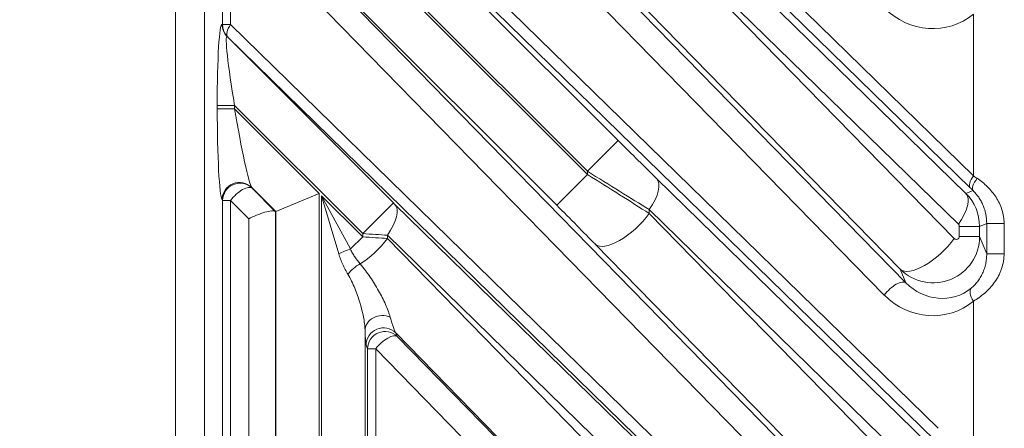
# Model space of a CAD drawing. Header units: millimetres. Extents: x 4 to 836, y 5 to 589.
# Tile 130 of 163: x 623 to 640, y 345 to 352. Entities that reach past the tile are written whole.
import ezdxf

# ---------------------------------------------------------------- set-up
doc = ezdxf.new("R2010")
doc.units = ezdxf.units.MM
doc.layers.add('1', color=7, linetype='Continuous', true_color=0xffffff)
doc.styles.add('ideas_simplex', font='simplex.shx')
doc.dimstyles.get("Standard").update_dxf_attribs({"dimtxt": 0.18, "dimasz": 0.18, "dimexe": 0.18, "dimexo": 0.0625, "dimgap": 0.09, "dimtad": 0, "dimtih": 1, "dimtoh": 1, "dimdec": 4, "dimzin": 0, "dimdsep": 46, "dimtxsty": 'Standard', "dimcen": 0.09, "dimadec": 0, "dimazin": 0, "dimtfac": 1, "dimtdec": 4, "dimtofl": 0, "dimtmove": 0, "dimatfit": 3, "dimfxl": 1, "dimtolj": 1, "dimtzin": 0, "dimarcsym": 0})

# ---------------------------------------------------------------- blocks, each defined once
blk = doc.blocks.new('_U6')
at = {"layer": '1', "color": 152, "lineweight": 13}
for p, q in [((707.915586, 361.359343), (604.33873, 361.359343)), ((696.641509, 245.904525), (604.338729, 245.904525))]:
    blk.add_line(p, q, dxfattribs=at)
at = {"layer": '1', "color": 27, "lineweight": 13}
blk.add_line((606.338729, 245.904525), (606.33873, 361.359343), dxfattribs=at)
at = {"layer": '1', "color": 87, "lineweight": 25}
for p, q in [((604.83873, 310.734434), (599.21373, 310.734434)), ((599.21373, 310.734434), (599.21373, 309.234434)), ((604.83873, 309.234434), (604.83873, 310.734434)), ((599.21373, 298.029434), (599.21373, 296.529434)), ((604.83873, 296.529434), (604.83873, 298.029434)), ((599.21373, 296.529434), (604.83873, 296.529434))]:
    blk.add_line(p, q, dxfattribs=at)
at = {"layer": '1', "color": 27, "lineweight": 18}
for points in [[(606.33873, 361.359343), (606.86771, 358.359345), (605.809749, 358.359341)], [(606.338729, 245.904525), (605.809749, 248.904523), (606.86771, 248.904527)]]:
    blk.add_solid(points, dxfattribs=at)
at = {"layer": '1', "color": 87, "linetype": 'Continuous', "lineweight": 25, "char_height": 3, "attachment_point": 7, "rotation": 90, "line_spacing_factor": 1.204819, "style": 'ideas_simplex'}
for s, insert in [('\\W1.1692;115,5', (597.37273, 296.491934)), ('\\W1.2097;4.55', (604.68523, 297.976934))]:
    blk.add_mtext(s, dxfattribs=dict(at, insert=insert))

msp = doc.modelspace()

# ---------------------------------------------------------------- linework, layer by layer
at = {"layer": '1', "color": 152, "linetype": 'Continuous', "lineweight": 13}
msp.add_line((625.892, 342.752), (625.892, 395.661), dxfattribs=at)
at = {"layer": '1', "color": 143, "linetype": 'Continuous', "lineweight": 18}
for p, q in [((626.392, 340.829), (626.392, 358.297)), ((639.595, 349.046), (631.408, 357.042)), ((627.216, 349.044), (627.609, 348.642)), ((628.372, 348.952), (627.622, 348.641)), ((627.615, 348.638), (627.622, 348.641))]:
    msp.add_line(p, q, dxfattribs=at)
at = {"layer": '1', "color": 143, "linetype": 'Continuous', "lineweight": 13}
for p, q in [((631.46, 357.254), (639.647, 349.258)), ((626.844, 356.813), (639.038, 344.903)), ((626.783, 356.606), (633.524, 349.864)), ((638.986, 344.691), (626.792, 356.601)), ((630.287, 355.8), (638.484, 347.412)), ((638.112, 347.2), (629.915, 355.588)), ((632.994, 349.334), (626.912, 355.416)), ((626.912, 355.362), (632.994, 349.279)), ((634.191, 354.155), (639.519, 348.951)), ((632.464, 348.749), (627.207, 354.006)), ((627.216, 353.994), (637.079, 343.901)), ((626.705, 351.863), (626.705, 353.782)), ((636.707, 343.689), (626.844, 353.782)), ((626.844, 353.782), (626.844, 351.863)), ((639.389, 348.42), (634.06, 353.625)), ((634.06, 353.556), (639.317, 348.176)), ((638.387, 347.646), (633.13, 353.026)), ((639.647, 349.258), (639.647, 352.045)), ((626.696, 351.868), (626.705, 351.863)), ((626.844, 351.863), (626.705, 351.863)), ((626.844, 351.863), (635.48, 343.429)), ((626.792, 351.651), (626.783, 351.656)), ((626.783, 351.656), (629.65, 348.789)), ((635.427, 343.217), (626.792, 351.651)), ((626.912, 350.467), (626.613, 350.467)), ((626.613, 350.412), (626.613, 350.467)), ((626.912, 350.412), (626.613, 350.412)), ((626.912, 350.467), (626.912, 350.412)), ((629.12, 348.259), (626.912, 350.467)), ((626.912, 350.412), (628.372, 348.952)), ((633.524, 349.864), (632.994, 349.334)), ((632.994, 349.279), (632.994, 349.334)), ((632.464, 348.749), (632.994, 349.279)), ((634.191, 349.205), (638.864, 344.641)), ((627.622, 348.641), (627.207, 349.056)), ((627.207, 349.056), (627.216, 349.044)), ((639.519, 348.951), (639.641, 349.001)), ((626.705, 348.832), (626.696, 348.844)), ((626.844, 348.832), (626.705, 348.832)), ((626.705, 341.676), (626.705, 348.832)), ((626.844, 348.832), (626.844, 341.676)), ((627.155, 348.514), (626.844, 348.832)), ((628.372, 348.952), (628.372, 340.748)), ((628.411, 348.913), (629.12, 348.204)), ((628.411, 348.913), (628.91, 347.995)), ((628.707, 347.911), (628.411, 348.913)), ((628.411, 340.751), (628.411, 348.913)), ((627.615, 348.638), (627.615, 341.684)), ((627.622, 340.476), (627.622, 348.641)), ((629.65, 348.789), (629.12, 348.259)), ((629.676, 348.763), (635.376, 343.196)), ((634.06, 348.675), (634.06, 348.606)), ((638.734, 344.11), (634.06, 348.675)), ((627.155, 341.684), (627.155, 348.514)), ((634.06, 348.606), (638.102, 344.47)), ((639.754, 348.385), (639.404, 348.385)), ((639.404, 348.208), (639.404, 348.385)), ((639.877, 348.436), (639.754, 348.385)), ((639.754, 348.385), (639.754, 348.208)), ((639.877, 347.91), (639.877, 348.436)), ((639.877, 348.436), (640.176, 348.436)), ((640.176, 348.436), (640.176, 347.91)), ((628.91, 347.995), (629.12, 348.204)), ((629.12, 348.204), (629.12, 348.259)), ((629.546, 348.233), (629.546, 348.177)), ((635.246, 342.666), (629.546, 348.233)), ((629.546, 348.177), (634.591, 343.015)), ((639.754, 348.208), (639.404, 348.208)), ((639.754, 348.208), (639.877, 347.91)), ((637.172, 343.94), (633.13, 348.076)), ((639.877, 347.91), (640.176, 347.91)), ((638.484, 347.412), (638.387, 347.646)), ((639.647, 344.087), (639.647, 347.095)), ((629.161, 346.599), (629.161, 340.52)), ((633.661, 342.485), (629.691, 346.548)), ((629.691, 346.548), (629.717, 346.485)), ((629.717, 346.485), (631.405, 344.757)), ((629.205, 346.273), (629.179, 346.336)), ((629.345, 346.273), (629.205, 346.273)), ((629.205, 341.742), (629.205, 346.273)), ((629.345, 346.273), (629.345, 341.742)), ((631.033, 344.545), (629.345, 346.273))]:
    msp.add_line(p, q, dxfattribs=at)
for centre, major_axis, ratio, start_param, end_param in [((638.902, 352.898), (-0.922, 0.663), 0.956601, 1.389775, 2.902578), ((626.698, 350.381), (-0.005, 1.487), 0.057298, 6.251751, 7.796367), ((626.995, 351.868), (-0.143, -0.263), 0.995743, 5.20921, 5.995239), ((627.004, 351.863), (-0.143, -0.263), 0.995743, 5.20921, 5.995239), ((627.004, 351.863), (0.21, 0.215), 0.410893, 1.952429, 3.112876), ((626.997, 350.381), (-0.218, 1.276), 0.054067, 6.233155, 7.777772), ((626.698, 350.326), (-0.005, 1.487), 0.057298, 1.513182, 3.057798), ((626.997, 350.326), (-0.218, 1.276), 0.054067, 1.494586, 3.039203), ((633.524, 349.911), (-1.25, 1.251), 0.01851, 1.589317, 2.151497), ((632.994, 349.381), (-2, 1.25), 0.016642, 1.581201, 2.143381), ((626.995, 348.844), (0.247, 0.17), 0.98985, 0.185255, 2.534841), ((627.004, 348.832), (0.247, 0.17), 0.98985, 0.185255, 2.534841), ((632.994, 349.233), (-2, 1.25), 0.016642, 4.160614, 4.722794), ((633.66, 348.675), (-0.524, -0.537), 0.410893, 1.952429, 3.112876), ((639.807, 349.258), (0.21, 0.215), 0.410893, 1.952429, 3.112876), ((639.853, 349.213), (-0.21, -0.214), 0.353168, 5.045722, 6.255202), ((640.18, 348.863), (-1, 0.7), 0.017395, 5.21088, 5.286751), ((627.004, 348.832), (0.215, 0.21), 0.402972, 0.028606, 1.961924), ((639.968, 348.651), (-0.7, 0.7), 0.01851, 5.217218, 5.29309), ((638.989, 348.42), (0.524, 0.537), 0.410893, 5.094022, 6.254469), ((638.953, 348.385), (-0.795, -0.091), 0.999179, 3.027559, 3.812674), ((629.146, 348.233), (-0.524, -0.537), 0.410893, 1.952429, 3.112876), ((629.65, 348.791), (-0.05, 0.05), 0.01851, 1.589317, 2.151497), ((632.464, 348.703), (-1.25, 1.251), 0.01851, 4.168729, 4.730909), ((633.66, 348.606), (0.536, 0.524), 0.402972, 3.170199, 5.103517), ((639.353, 348.385), (-0.0499, -0.0102), 0.981792, 2.942892, 3.728006), ((629.146, 348.177), (0.536, 0.524), 0.402972, 4.213097, 5.103517), ((629.12, 348.261), (-0.8, 0.05), 0.002306, 1.57094, 2.133121), ((629.12, 348.202), (-0.8, 0.05), 0.002306, 4.150353, 4.712533), ((638.953, 348.21), (-0.784, 0.164), 0.997285, 0.991828, 3.34637), ((638.917, 348.176), (0.536, 0.524), 0.402972, 3.170199, 5.103517), ((639.353, 348.21), (-0.0419, 0.0301), 0.956601, 1.389775, 3.744317), ((628.826, 347.911), (0.277, 0.115), 0.162521, 1.196893, 1.9447), ((629.046, 347.56), (0.231, 0.192), 0.43732, 1.104968, 2.054453), ((638.272, 347.2), (0.215, 0.21), 0.402972, 0.028606, 1.961924), ((639.062, 347.948), (-0.674, 0.495), 0.940695, 1.392453, 2.905255), ((639.807, 347.095), (-0.193, 0.23), 0.434741, 0.07164, 1.221243), ((638.902, 347.948), (-0.922, 0.663), 0.956601, 1.389775, 2.902578), ((629.461, 346.599), (0.3, 0.011), 0.822387, 1.079716, 3.095565), ((629.467, 347.849), (-0.238, 1.311), 0.069564, 2.458871, 3.010444), ((629.167, 347.849), (-0.013, 1.516), 0.019978, 2.540613, 3.092185), ((629.478, 346.336), (0.277, 0.115), 0.997667, 0.393526, 2.748067), ((629.505, 346.273), (0.277, 0.115), 0.997667, 0.393526, 2.748067), ((629.505, 346.273), (0.215, 0.21), 0.402972, 0.028606, 1.961924)]:
    msp.add_ellipse(centre, major_axis=major_axis, ratio=ratio, start_param=start_param, end_param=end_param, dxfattribs=at)
at = {"layer": '1', "color": 143, "linetype": 'Continuous', "lineweight": 18}
for centre, major_axis, ratio, start_param, end_param in [((627.315, 348.514), (-0.299, -0.122), 0.210406, 3.255725, 5.189043), ((627.315, 348.938), (-0.3, 0.3), 0.01851, 2.960455, 3.133933)]:
    msp.add_ellipse(centre, major_axis=major_axis, ratio=ratio, start_param=start_param, end_param=end_param, dxfattribs=at)
at = {"layer": '1', "color": 143, "linetype": 'Continuous', "lineweight": 13}
for points, knots in [([(639.713, 349.213), (639.743, 349.192), (639.773, 349.17), (639.832, 349.122), (639.861, 349.096), (639.944, 349.014), (639.994, 348.954), (640.059, 348.853), (640.079, 348.819), (640.113, 348.746), (640.128, 348.709), (640.151, 348.634), (640.161, 348.595), (640.17, 348.536), (640.172, 348.516), (640.175, 348.476), (640.176, 348.456), (640.176, 348.436)], [0, 0, 0, 0, 0.125, 0.125, 0.25, 0.25, 0.5, 0.5, 0.625, 0.625, 0.75, 0.75, 0.875, 0.875, 0.9375, 0.9375, 1, 1, 1, 1]), ([(639.877, 348.436), (639.877, 348.49), (639.872, 348.543), (639.856, 348.621), (639.85, 348.646), (639.838, 348.685), (639.834, 348.697), (639.824, 348.723), (639.82, 348.735), (639.804, 348.772), (639.792, 348.795), (639.773, 348.83), (639.767, 348.842), (639.753, 348.864), (639.746, 348.875), (639.731, 348.897), (639.723, 348.907), (639.707, 348.928), (639.699, 348.938), (639.675, 348.966), (639.658, 348.984), (639.641, 349.001)], [0, 0, 0, 0, 0.25, 0.25, 0.375, 0.375, 0.4375, 0.4375, 0.5, 0.5, 0.625, 0.625, 0.6875, 0.6875, 0.75, 0.75, 0.8125, 0.8125, 0.875, 0.875, 1, 1, 1, 1]), ([(628.91, 347.995), (628.915, 347.982), (628.921, 347.97), (628.932, 347.946), (628.939, 347.935), (628.958, 347.9), (628.971, 347.878), (629.013, 347.814), (629.044, 347.774), (629.075, 347.737)], [0, 0, 0, 0, 0.125, 0.125, 0.25, 0.25, 0.5, 0.5, 1, 1, 1, 1]), ([(628.865, 347.56), (628.833, 347.614), (628.803, 347.669), (628.763, 347.757), (628.751, 347.787), (628.727, 347.848), (628.717, 347.879), (628.707, 347.911)], [0, 0, 0, 0, 0.5, 0.5, 0.75, 0.75, 1, 1, 1, 1]), ([(639.608, 347.319), (639.626, 347.334), (639.645, 347.351), (639.673, 347.379), (639.682, 347.389), (639.699, 347.409), (639.708, 347.42), (639.725, 347.442), (639.734, 347.454), (639.75, 347.477), (639.757, 347.489), (639.779, 347.525), (639.793, 347.55), (639.811, 347.589), (639.816, 347.602), (639.827, 347.629), (639.832, 347.642), (639.845, 347.683), (639.853, 347.711), (639.865, 347.767), (639.87, 347.795), (639.876, 347.852), (639.877, 347.881), (639.877, 347.91)], [0, 0, 0, 0, 0.125, 0.125, 0.1875, 0.1875, 0.25, 0.25, 0.3125, 0.3125, 0.375, 0.375, 0.5, 0.5, 0.5625, 0.5625, 0.625, 0.625, 0.75, 0.75, 0.875, 0.875, 1, 1, 1, 1]), ([(640.176, 347.91), (640.176, 347.888), (640.175, 347.866), (640.171, 347.822), (640.169, 347.801), (640.158, 347.737), (640.147, 347.695), (640.126, 347.634), (640.118, 347.614), (640.101, 347.574), (640.092, 347.554), (640.062, 347.496), (640.039, 347.459), (639.989, 347.389), (639.963, 347.356), (639.919, 347.309), (639.905, 347.294), (639.874, 347.264), (639.858, 347.249), (639.811, 347.208), (639.779, 347.183), (639.714, 347.136), (639.68, 347.115), (639.647, 347.095)], [0, 0, 0, 0, 0.0625, 0.0625, 0.125, 0.125, 0.25, 0.25, 0.3125, 0.3125, 0.375, 0.375, 0.5, 0.5, 0.625, 0.625, 0.6875, 0.6875, 0.75, 0.75, 0.875, 0.875, 1, 1, 1, 1]), ([(629.075, 347.737), (629.107, 347.7), (629.137, 347.662), (629.195, 347.587), (629.223, 347.548), (629.276, 347.471), (629.301, 347.432), (629.349, 347.354), (629.373, 347.314), (629.417, 347.236), (629.437, 347.196), (629.477, 347.118), (629.495, 347.079), (629.53, 347.002), (629.545, 346.964), (629.566, 346.909), (629.572, 346.891), (629.584, 346.856), (629.589, 346.839), (629.594, 346.822)], [0, 0, 0, 0, 0.125, 0.125, 0.25, 0.25, 0.375, 0.375, 0.5, 0.5, 0.625, 0.625, 0.75, 0.75, 0.875, 0.875, 0.9375, 0.9375, 1, 1, 1, 1]), ([(629.161, 346.599), (629.16, 346.616), (629.159, 346.634), (629.156, 346.671), (629.154, 346.689), (629.147, 346.746), (629.14, 346.785), (629.125, 346.865), (629.116, 346.905), (629.101, 346.967), (629.095, 346.987), (629.084, 347.029), (629.078, 347.049), (629.059, 347.112), (629.046, 347.153), (629.017, 347.236), (629.001, 347.277), (628.968, 347.359), (628.949, 347.4), (628.91, 347.481), (628.888, 347.521), (628.865, 347.56)], [0, 0, 0, 0, 0.0625, 0.0625, 0.125, 0.125, 0.25, 0.25, 0.375, 0.375, 0.4375, 0.4375, 0.5, 0.5, 0.625, 0.625, 0.75, 0.75, 0.875, 0.875, 1, 1, 1, 1])]:
    msp.add_open_spline(points, degree=3, knots=knots, dxfattribs=at)

# ---------------------------------------------------------------- dimensions: what is measured, and where the dimension line sits
at = {"layer": '1', "color": 87, "linetype": 'Continuous', "lineweight": 25}
dim = msp.add_linear_dim(base=(606.339, 245.905), p1=(714.073, 361.359), p2=(699.142, 245.905), angle=90, text='<>\\P[\\C87;{\\H1.00x;\\Fsimplex.shx;4.55\\Fsimplex.shx;}\\C87; ]', dimstyle='Standard', override={"dimtxt": 3, "dimasz": 3, "dimexe": 2, "dimexo": 2.5, "dimgap": 1.5, "dimtad": 1, "dimtih": 0, "dimtoh": 0, "dimdec": 1, "dimlfac": 1, "dimzin": 8, "dimdsep": 44, "dimlunit": 2, "dimtxsty": 'ideas_simplex', "dimsah": 1, "dimse1": 0, "dimse2": 0, "dimsd1": 0, "dimsd2": 0, "dimclrd": 27, "dimclre": 152, "dimclrt": 87, "dimtol": 0, "dimtm": -0.1, "dimtfac": 0.5, "dimtdec": 2, "dimtofl": 1, "dimtmove": 0, "dimtzin": 8, "dimlwd": 13, "dimlwe": 13}, dxfattribs=at)
dim.commit()
dim.dimension.update_dxf_attribs({"geometry": '_U6', "text_midpoint": (606.339, 303.632), "dimtype": 160})

doc.saveas('drawing.dxf')
